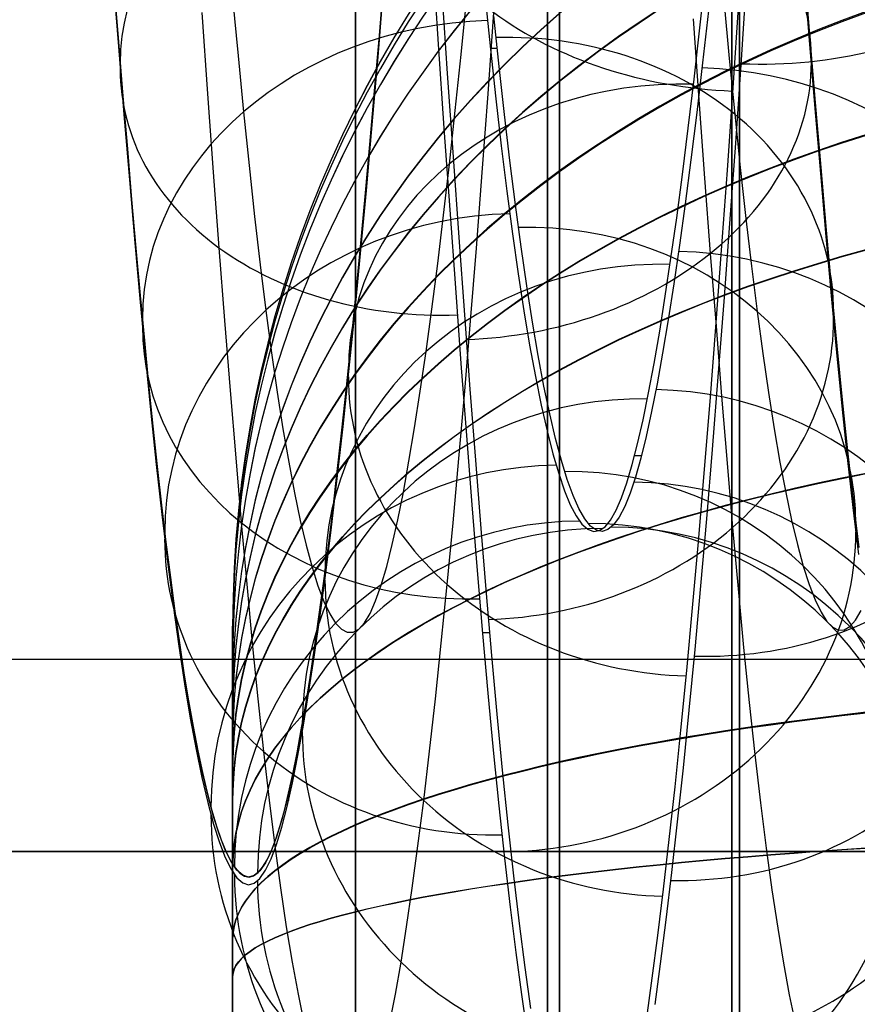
# Model space of a CAD drawing. Extents: x -9 to 8, y 1 to 147.
# Tile 33 of 181: x 1.07 to 2.16, y 24.51 to 25.8. Entities that reach past the tile are written whole.
import ezdxf

# ---------------------------------------------------------------- set-up
doc = ezdxf.new("R2010")
doc.units = 0
doc.layers.add('DEFAULT', color=7, linetype='CONTINUOUS')

msp = doc.modelspace()

# ---------------------------------------------------------------- linework, layer by layer
at = {"layer": 'DEFAULT', "color": 254}
for p, q in [((1.6138, 25.7643, -88.5454), (1.6063, 25.877, -88.6496)), ((2.0896, 25.8678, -87.9941), (2.0969, 25.7764, -87.8911)), ((1.1969, 25.7688, -87.8975), (1.1896, 25.8604, -88.0007)), ((1.954, 25.7853, -82.7536), (1.9616, 25.8553, -82.6495)), ((2.0081, 25.7439, -81.3993), (2.0155, 25.8556, -81.2948)), ((2.0969, 25.7688, -87.8976), (2.0896, 25.8604, -88.0008)), ((1.1896, 25.853, -88.0074), (1.1969, 25.7612, -87.904)), ((1.5425, 25.8471, -81.9389), (1.535, 25.7554, -82.0432)), ((1.5367, 25.7756, -82.0196), (1.5427, 25.8496, -81.9361)), ((1.1912, 25.84, -87.9784), (1.197, 25.7671, -87.8956)), ((1.535, 25.7478, -82.0367), (1.5425, 25.8398, -81.9321)), ((1.6176, 25.8376, -88.6138), (1.6251, 25.7259, -88.5083)), ((1.3455, 25.8247, -87.4586), (1.3527, 25.7488, -87.3532)), ((1.6433, 25.7506, -82.5692), (1.6509, 25.8266, -82.4637)), ((1.6744, 25.8249, -87.2313), (1.6814, 25.7575, -87.1281)), ((1.9851, 25.8214, -87.4494), (1.9923, 25.7456, -87.3435)), ((2.0043, 25.8182, -81.3291), (1.9968, 25.7074, -81.4348)), ((1.3056, 25.8054, -88.4058), (1.3131, 25.6997, -88.2989)), ((1.6783, 25.6996, -81.6262), (1.6858, 25.8055, -81.5191)), ((1.9652, 25.8077, -82.7196), (1.9576, 25.7398, -82.8251)), ((1.6926, 25.7353, -87.0927), (1.6857, 25.8012, -87.1957)), ((1.9452, 25.7972, -88.3936), (1.9528, 25.6917, -88.2864)), ((1.9464, 25.7184, -82.8599), (1.954, 25.7853, -82.7536)), ((1.2041, 25.6806, -87.7918), (1.1969, 25.7688, -87.8975)), ((1.197, 25.7671, -87.8956), (1.2028, 25.6964, -87.8113)), ((1.5306, 25.7036, -82.105), (1.5367, 25.7756, -82.0196)), ((1.6213, 25.6549, -88.4378), (1.6138, 25.7643, -88.5454)), ((2.0969, 25.7764, -87.8911), (2.1041, 25.6884, -87.7856)), ((2.1041, 25.6806, -87.7918), (2.0969, 25.7688, -87.8976)), ((1.1969, 25.7612, -87.904), (1.2041, 25.6728, -87.798)), ((1.535, 25.7554, -82.0432), (1.5274, 25.6668, -82.1504)), ((1.6902, 25.7585, -87.1297), (1.6813, 25.7585, -87.1297)), ((1.6814, 25.7575, -87.1281), (1.6884, 25.6931, -87.023)), ((1.3527, 25.7488, -87.3532), (1.3599, 25.676, -87.2451)), ((1.5274, 25.6591, -82.1441), (1.535, 25.7478, -82.0367)), ((1.6356, 25.6778, -82.6771), (1.6433, 25.7506, -82.5692)), ((1.9576, 25.7398, -82.8251), (1.95, 25.6751, -82.9329)), ((1.9923, 25.7456, -87.3435), (1.9995, 25.6729, -87.2351)), ((2.0006, 25.6355, -81.5071), (2.0081, 25.7439, -81.3993)), ((1.6251, 25.7259, -88.5083), (1.6326, 25.6176, -88.3995)), ((1.6996, 25.6726, -86.9878), (1.6926, 25.7353, -87.0927)), ((1.9388, 25.6548, -82.9684), (1.9464, 25.7184, -82.8599)), ((1.5245, 25.6337, -82.1922), (1.5306, 25.7036, -82.105)), ((1.9968, 25.7074, -81.4348), (1.9894, 25.6, -81.5439)), ((1.2028, 25.6964, -87.8113), (1.2086, 25.628, -87.7256)), ((1.3131, 25.6997, -88.2989), (1.3205, 25.5976, -88.1891)), ((1.6707, 25.5973, -81.7362), (1.6783, 25.6996, -81.6262)), ((1.6884, 25.6931, -87.023), (1.6955, 25.632, -86.9158)), ((1.9528, 25.6917, -88.2864), (1.9602, 25.5899, -88.1762)), ((2.1041, 25.6884, -87.7856), (2.1113, 25.6036, -87.6774)), ((1.2113, 25.5957, -87.6834), (1.2041, 25.6806, -87.7918)), ((1.3599, 25.676, -87.2451), (1.367, 25.6062, -87.1343)), ((1.628, 25.6081, -82.7876), (1.6356, 25.6778, -82.6771)), ((1.95, 25.6751, -82.9329), (1.9424, 25.6137, -83.0429)), ((2.1113, 25.5956, -87.6834), (2.1041, 25.6806, -87.7918)), ((1.2041, 25.6728, -87.798), (1.2113, 25.5877, -87.6894)), ((1.5274, 25.6668, -82.1504), (1.5198, 25.5816, -82.2603)), ((1.7066, 25.6129, -86.8807), (1.6996, 25.6726, -86.9878)), ((1.9995, 25.6729, -87.2351), (2.0066, 25.6034, -87.1241)), ((1.5199, 25.5736, -82.2542), (1.5274, 25.6591, -82.1441)), ((1.6287, 25.5486, -88.3265), (1.6213, 25.6549, -88.4378)), ((1.9313, 25.5945, -83.079), (1.9388, 25.6548, -82.9684)), ((1.2086, 25.628, -87.7256), (1.2142, 25.562, -87.6386)), ((1.5184, 25.5659, -82.2812), (1.5245, 25.6337, -82.1922)), ((1.6955, 25.632, -86.9158), (1.7028, 25.5729, -86.8043)), ((1.9931, 25.5305, -81.6182), (2.0006, 25.6355, -81.5071)), ((1.6326, 25.6176, -88.3995), (1.6401, 25.5124, -88.287)), ((1.7139, 25.5548, -86.7686), (1.7066, 25.6129, -86.8807)), ((1.9424, 25.6137, -83.0429), (1.935, 25.5563, -83.1535)), ((1.3205, 25.5976, -88.1891), (1.3279, 25.4992, -88.0763)), ((1.367, 25.6062, -87.1343), (1.3742, 25.5397, -87.0208)), ((1.6203, 25.5417, -82.9006), (1.628, 25.6081, -82.7876)), ((1.9894, 25.6, -81.5439), (1.9819, 25.4961, -81.6561)), ((2.0066, 25.6034, -87.1241), (2.0138, 25.5374, -87.0108)), ((2.1113, 25.6036, -87.6774), (2.1184, 25.5221, -87.5665)), ((1.2185, 25.5139, -87.5722), (1.2113, 25.5957, -87.6834)), ((1.2113, 25.5877, -87.6894), (1.2185, 25.5057, -87.5779)), ((1.6631, 25.4987, -81.8491), (1.6707, 25.5973, -81.7362)), ((1.9238, 25.5383, -83.1901), (1.9313, 25.5945, -83.079)), ((1.9602, 25.5899, -88.1762), (1.9676, 25.4917, -88.063)), ((2.1185, 25.5139, -87.5722), (2.1113, 25.5956, -87.6834)), ((1.5198, 25.5816, -82.2603), (1.5123, 25.4997, -82.3729)), ((1.5123, 25.4916, -82.367), (1.5199, 25.5736, -82.2542)), ((1.7028, 25.5729, -86.8043), (1.7101, 25.5173, -86.6912)), ((1.2142, 25.562, -87.6386), (1.2198, 25.4984, -87.5503)), ((1.5123, 25.5004, -82.3718), (1.5184, 25.5659, -82.2812)), ((1.6361, 25.4468, -88.2132), (1.6287, 25.5486, -88.3265)), ((1.7212, 25.5004, -86.6549), (1.7139, 25.5548, -86.7686)), ((1.935, 25.5563, -83.1535), (1.9275, 25.5024, -83.2658)), ((1.3742, 25.5397, -87.0208), (1.3815, 25.4768, -86.9053)), ((1.6127, 25.4787, -83.016), (1.6203, 25.5417, -82.9006)), ((1.9164, 25.4856, -83.3028), (1.9238, 25.5383, -83.1901)), ((2.0138, 25.5374, -87.0108), (2.0211, 25.475, -86.8956)), ((1.9856, 25.429, -81.7324), (1.9931, 25.5305, -81.6182)), ((2.1184, 25.5221, -87.5665), (2.1254, 25.4449, -87.4546)), ((1.2254, 25.4366, -87.46), (1.2185, 25.5139, -87.5722)), ((1.6401, 25.5124, -88.287), (1.6474, 25.4119, -88.1726)), ((1.7101, 25.5173, -86.6912), (1.7175, 25.4654, -86.5766)), ((2.1254, 25.4366, -87.4601), (2.1185, 25.5139, -87.5722)), ((1.2185, 25.5057, -87.5779), (1.2254, 25.4283, -87.4656)), ((1.2198, 25.4984, -87.5503), (1.2254, 25.4371, -87.4609)), ((1.3279, 25.4992, -88.0763), (1.3353, 25.4044, -87.9606)), ((1.5123, 25.4997, -82.3729), (1.5047, 25.4213, -82.488)), ((1.5062, 25.4371, -82.4641), (1.5123, 25.5004, -82.3718)), ((1.6555, 25.4038, -81.9649), (1.6631, 25.4987, -81.8491)), ((1.7286, 25.4495, -86.5397), (1.7212, 25.5004, -86.6549)), ((1.9275, 25.5024, -83.2658), (1.9201, 25.452, -83.3797)), ((1.9819, 25.4961, -81.6561), (1.9743, 25.3956, -81.7716)), ((1.5047, 25.413, -82.4825), (1.5123, 25.4916, -82.367)), ((1.909, 25.4363, -83.417), (1.9164, 25.4856, -83.3028)), ((1.9676, 25.4917, -88.063), (1.975, 25.3971, -87.9468)), ((1.3815, 25.4768, -86.9053), (1.3889, 25.4176, -86.7883)), ((1.6051, 25.4194, -83.1332), (1.6127, 25.4787, -83.016)), ((2.0211, 25.475, -86.8956), (2.0284, 25.4163, -86.7789)), ((1.7175, 25.4654, -86.5766), (1.7249, 25.4171, -86.4605)), ((1.6433, 25.3486, -88.0968), (1.6361, 25.4468, -88.2132)), ((1.736, 25.4024, -86.4231), (1.7286, 25.4495, -86.5397)), ((1.9201, 25.452, -83.3797), (1.9128, 25.4051, -83.495)), ((2.1254, 25.4449, -87.4546), (2.1323, 25.3714, -87.3407)), ((1.2254, 25.4371, -87.4609), (1.2308, 25.3783, -87.3705)), ((1.2323, 25.3629, -87.3459), (1.2254, 25.4366, -87.46)), ((1.5002, 25.3762, -82.5579), (1.5062, 25.4371, -82.4641)), ((1.9017, 25.3907, -83.5326), (1.909, 25.4363, -83.417)), ((2.1323, 25.3629, -87.346), (2.1254, 25.4366, -87.4601)), ((1.2254, 25.4283, -87.4656), (1.2323, 25.3544, -87.3512)), ((1.5047, 25.4213, -82.488), (1.4971, 25.3465, -82.6057)), ((1.5975, 25.364, -83.2517), (1.6051, 25.4194, -83.1332)), ((1.978, 25.331, -81.8498), (1.9856, 25.429, -81.7324)), ((1.3889, 25.4176, -86.7883), (1.3963, 25.3625, -86.67)), ((1.4971, 25.338, -82.6004), (1.5047, 25.413, -82.4825)), ((1.6474, 25.4119, -88.1726), (1.6546, 25.3149, -88.0552)), ((1.7249, 25.4171, -86.4605), (1.7324, 25.3724, -86.3432)), ((2.0284, 25.4163, -86.7789), (2.0358, 25.3616, -86.6608)), ((1.3353, 25.4044, -87.9606), (1.3425, 25.3131, -87.842)), ((1.6479, 25.3126, -82.0836), (1.6555, 25.4038, -81.9649)), ((1.7435, 25.3589, -86.3053), (1.736, 25.4024, -86.4231)), ((1.9128, 25.4051, -83.495), (1.9055, 25.3618, -83.6117)), ((1.9743, 25.3956, -81.7716), (1.9668, 25.2988, -81.8901)), ((1.975, 25.3971, -87.9468), (1.9822, 25.3061, -87.8277)), ((1.8944, 25.3486, -83.6496), (1.9017, 25.3907, -83.5326)), ((2.1308, 25.3783, -87.3705), (2.1308, 25.3868, -87.3651)), ((1.2308, 25.3784, -87.3704), (1.2308, 25.3699, -87.3758)), ((1.2308, 25.3783, -87.3705), (1.2363, 25.3217, -87.2786)), ((1.4941, 25.3176, -82.6531), (1.5002, 25.3762, -82.5579)), ((1.7324, 25.3724, -86.3432), (1.7399, 25.3315, -86.2245)), ((2.1323, 25.3714, -87.3407), (2.1392, 25.3013, -87.2246)), ((1.2392, 25.2927, -87.2296), (1.2323, 25.3629, -87.3459)), ((1.2323, 25.3544, -87.3512), (1.2392, 25.284, -87.2346)), ((1.3963, 25.3625, -86.67), (1.4037, 25.3111, -86.5503)), ((1.59, 25.3125, -83.3715), (1.5975, 25.364, -83.2517)), ((1.751, 25.3191, -86.1862), (1.7435, 25.3589, -86.3053)), ((1.9055, 25.3618, -83.6117), (1.8983, 25.3221, -83.7297)), ((2.0358, 25.3616, -86.6608), (2.0432, 25.3106, -86.5414)), ((2.1392, 25.2927, -87.2296), (2.1323, 25.3629, -87.346)), ((1.4971, 25.3465, -82.6057), (1.4895, 25.2752, -82.7258)), ((1.6504, 25.2547, -87.9785), (1.6433, 25.3486, -88.0968)), ((1.8872, 25.3101, -83.7678), (1.8944, 25.3486, -83.6496)), ((1.4895, 25.2665, -82.7208), (1.4971, 25.338, -82.6004)), ((1.7399, 25.3315, -86.2245), (1.7474, 25.2943, -86.1048)), ((1.9704, 25.2367, -81.9702), (1.978, 25.331, -81.8498)), ((1.2363, 25.3217, -87.2786), (1.2418, 25.267, -87.1851)), ((1.488, 25.2615, -82.7497), (1.4941, 25.3176, -82.6531)), ((1.7586, 25.2831, -86.066), (1.751, 25.3191, -86.1862)), ((1.8983, 25.3221, -83.7297), (1.8912, 25.286, -83.8489)), ((1.3425, 25.3131, -87.842), (1.3497, 25.2255, -87.7204)), ((1.4037, 25.3111, -86.5503), (1.4112, 25.2636, -86.4293)), ((1.5826, 25.2649, -83.4926), (1.59, 25.3125, -83.3715)), ((1.6403, 25.225, -82.2052), (1.6479, 25.3126, -82.0836)), ((1.6546, 25.3149, -88.0552), (1.6617, 25.2224, -87.9359)), ((1.8801, 25.2752, -83.8873), (1.8872, 25.3101, -83.7678)), ((1.9822, 25.3061, -87.8277), (1.9895, 25.2187, -87.7056)), ((2.0432, 25.3106, -86.5414), (2.0507, 25.2634, -86.4205)), ((1.2462, 25.2259, -87.1109), (1.2392, 25.2927, -87.2296)), ((1.7474, 25.2943, -86.1048), (1.755, 25.2608, -85.984)), ((1.9668, 25.2988, -81.8901), (1.9592, 25.2056, -82.0117)), ((2.1392, 25.3013, -87.2246), (2.1462, 25.2347, -87.1062)), ((2.1462, 25.2259, -87.111), (2.1392, 25.2927, -87.2296)), ((1.2392, 25.284, -87.2346), (1.2462, 25.2171, -87.1156)), ((1.7661, 25.2508, -85.9448), (1.7586, 25.2831, -86.066)), ((1.8912, 25.286, -83.8489), (1.8841, 25.2535, -83.9693)), ((1.2418, 25.267, -87.1851), (1.2474, 25.2144, -87.0898)), ((1.4895, 25.2752, -82.7258), (1.4819, 25.2075, -82.8483)), ((1.4819, 25.1987, -82.8435), (1.4895, 25.2665, -82.7208)), ((1.5752, 25.2211, -83.6151), (1.5826, 25.2649, -83.4926)), ((1.873, 25.244, -84.0078), (1.8801, 25.2752, -83.8873)), ((1.4112, 25.2636, -86.4293), (1.4187, 25.2199, -86.3068)), ((1.482, 25.2079, -82.8475), (1.488, 25.2615, -82.7497)), ((1.6575, 25.1645, -87.8573), (1.6504, 25.2547, -87.9785)), ((1.755, 25.2608, -85.984), (1.7626, 25.231, -85.8621)), ((1.8841, 25.2535, -83.9693), (1.8772, 25.2252, -84.0888)), ((2.0507, 25.2634, -86.4205), (2.0582, 25.22, -86.2983)), ((1.7737, 25.2222, -85.8227), (1.7661, 25.2508, -85.9448)), ((1.866, 25.2168, -84.1277), (1.873, 25.244, -84.0078)), ((1.2534, 25.1609, -86.9866), (1.2462, 25.2259, -87.1109)), ((1.7626, 25.231, -85.8621), (1.7702, 25.2051, -85.7395)), ((1.8779, 25.2281, -84.0757), (1.8691, 25.2281, -84.0757)), ((1.9629, 25.1461, -82.0935), (1.9704, 25.2367, -81.9702)), ((2.1462, 25.2347, -87.1062), (2.1534, 25.1698, -86.9823)), ((2.1534, 25.1608, -86.9867), (2.1462, 25.2259, -87.111)), ((1.2462, 25.2171, -87.1156), (1.2534, 25.1519, -86.9911)), ((1.2474, 25.2144, -87.0898), (1.2531, 25.164, -86.9929)), ((1.3497, 25.2255, -87.7204), (1.3568, 25.1415, -87.5959)), ((1.4187, 25.2199, -86.3068), (1.4262, 25.18, -86.1831)), ((1.568, 25.1811, -83.7389), (1.5752, 25.2211, -83.6151)), ((1.6326, 25.1411, -82.3297), (1.6403, 25.225, -82.2052)), ((1.6617, 25.2224, -87.9359), (1.6688, 25.1335, -87.8138)), ((1.7813, 25.1975, -85.6997), (1.7737, 25.2222, -85.8227)), ((1.8591, 25.1933, -84.2481), (1.866, 25.2168, -84.1277)), ((1.8772, 25.2252, -84.0888), (1.8702, 25.2006, -84.2088)), ((1.9895, 25.2187, -87.7056), (1.9966, 25.135, -87.5806)), ((2.0582, 25.22, -86.2983), (2.0657, 25.1805, -86.1746)), ((1.4819, 25.2075, -82.8483), (1.4744, 25.1444, -82.9714)), ((1.476, 25.1568, -82.9464), (1.482, 25.2079, -82.8475)), ((1.7702, 25.2051, -85.7395), (1.7778, 25.1829, -85.616)), ((1.8702, 25.2006, -84.2088), (1.8633, 25.1796, -84.3295)), ((1.9592, 25.2056, -82.0117), (1.9516, 25.1161, -82.1361)), ((1.4744, 25.1354, -82.9669), (1.4819, 25.1987, -82.8435)), ((1.7889, 25.1766, -85.5759), (1.7813, 25.1975, -85.6997)), ((1.8521, 25.1735, -84.3691), (1.8591, 25.1933, -84.2481)), ((1.4262, 25.18, -86.1831), (1.4338, 25.144, -86.0579)), ((1.5607, 25.1449, -83.8641), (1.568, 25.1811, -83.7389)), ((1.7778, 25.1829, -85.616), (1.7853, 25.1646, -85.4917)), ((1.7965, 25.1595, -85.4515), (1.7889, 25.1766, -85.5759)), ((1.8633, 25.1796, -84.3295), (1.8562, 25.1623, -84.451)), ((2.0657, 25.1805, -86.1746), (2.0733, 25.1447, -86.0496)), ((1.2531, 25.164, -86.9929), (1.2588, 25.1157, -86.8945)), ((1.6644, 25.0788, -87.7346), (1.6575, 25.1645, -87.8573)), ((1.7853, 25.1646, -85.4917), (1.7929, 25.1501, -85.3669)), ((1.845, 25.1574, -84.4909), (1.8521, 25.1735, -84.3691)), ((1.8562, 25.1623, -84.451), (1.849, 25.1485, -84.5746)), ((2.1534, 25.1698, -86.9823), (2.1608, 25.1089, -86.8565)), ((1.2608, 25.0998, -86.8606), (1.2534, 25.1609, -86.9866)), ((1.2534, 25.1519, -86.9911), (1.2608, 25.0907, -86.8648)), ((1.47, 25.1082, -83.0464), (1.476, 25.1568, -82.9464)), ((1.7929, 25.1501, -85.3669), (1.8005, 25.1395, -85.2415)), ((1.8041, 25.1462, -85.3265), (1.7965, 25.1595, -85.4515)), ((1.8378, 25.1447, -84.6153), (1.845, 25.1574, -84.4909)), ((2.1608, 25.0998, -86.8607), (2.1534, 25.1608, -86.9867)), ((1.3568, 25.1415, -87.5959), (1.364, 25.061, -87.4681)), ((1.4338, 25.144, -86.0579), (1.4414, 25.1118, -85.9314)), ((1.4744, 25.1444, -82.9714), (1.467, 25.0851, -83.0963)), ((1.5535, 25.1127, -83.9906), (1.5607, 25.1449, -83.8641)), ((1.625, 25.0609, -82.4571), (1.6326, 25.1411, -82.3297)), ((1.8005, 25.1395, -85.2415), (1.8081, 25.1327, -85.1157)), ((1.8117, 25.1369, -85.2009), (1.8041, 25.1462, -85.3265)), ((1.8192, 25.1314, -85.075), (1.8117, 25.1369, -85.2009)), ((1.8305, 25.136, -84.7398), (1.8378, 25.1447, -84.6153)), ((1.8417, 25.1385, -84.6985), (1.8343, 25.1322, -84.8235)), ((1.849, 25.1485, -84.5746), (1.8417, 25.1385, -84.6985)), ((1.9553, 25.0592, -82.2197), (1.9629, 25.1461, -82.0935)), ((2.0733, 25.1447, -86.0496), (2.0809, 25.1128, -85.9232)), ((1.467, 25.076, -83.0921), (1.4744, 25.1354, -82.9669)), ((1.6688, 25.1335, -87.8138), (1.6758, 25.049, -87.6899)), ((1.8081, 25.1327, -85.1157), (1.8156, 25.1299, -84.9895)), ((1.8156, 25.1299, -84.9895), (1.8231, 25.131, -84.8644)), ((1.8268, 25.1299, -84.9487), (1.8192, 25.1314, -85.075)), ((1.8231, 25.131, -84.8644), (1.8305, 25.136, -84.7398)), ((1.8343, 25.1322, -84.8235), (1.8268, 25.1299, -84.9487)), ((1.9966, 25.135, -87.5806), (2.0038, 25.055, -87.4525)), ((1.2588, 25.1157, -86.8945), (1.2646, 25.0697, -86.7946)), ((1.4414, 25.1118, -85.9314), (1.4491, 25.0835, -85.8035)), ((1.5463, 25.0843, -84.1184), (1.5535, 25.1127, -83.9906)), ((1.9516, 25.1161, -82.1361), (1.944, 25.0305, -82.2634)), ((2.0809, 25.1128, -85.9232), (2.0886, 25.0848, -85.7954)), ((1.2682, 25.0428, -86.733), (1.2608, 25.0998, -86.8606)), ((1.464, 25.0622, -83.1473), (1.47, 25.1082, -83.0464)), ((1.2608, 25.0907, -86.8648), (1.2682, 25.0336, -86.7368)), ((1.467, 25.0851, -83.0963), (1.4596, 25.0297, -83.223)), ((1.4491, 25.0835, -85.8035), (1.4568, 25.0591, -85.6745)), ((1.4596, 25.0205, -83.2191), (1.467, 25.076, -83.0921)), ((1.5391, 25.0599, -84.247), (1.5463, 25.0843, -84.1184)), ((1.6714, 24.9971, -87.6096), (1.6644, 25.0788, -87.7346)), ((2.0886, 25.0848, -85.7954), (2.0963, 25.0607, -85.6664)), ((1.2646, 25.0697, -86.7946), (1.2705, 25.026, -86.6932)), ((1.364, 25.061, -87.4681), (1.3712, 24.9843, -87.3374)), ((1.4581, 25.0188, -83.2491), (1.464, 25.0622, -83.1473)), ((1.5319, 25.0395, -84.3764), (1.5391, 25.0599, -84.247)), ((1.6173, 24.9844, -82.5875), (1.625, 25.0609, -82.4571)), ((1.9477, 24.9762, -82.3487), (1.9553, 25.0592, -82.2197)), ((2.0963, 25.0607, -85.6664), (2.104, 25.0406, -85.5369)), ((1.4568, 25.0591, -85.6745), (1.4645, 25.0388, -85.5449)), ((1.6758, 25.049, -87.6899), (1.6827, 24.9685, -87.5639)), ((2.0038, 25.055, -87.4525), (2.011, 24.9789, -87.3219)), ((1.2756, 24.9899, -86.6037), (1.2682, 25.0428, -86.733)), ((1.2682, 25.0336, -86.7368), (1.2756, 24.9805, -86.6073)), ((1.4645, 25.0388, -85.5449), (1.4722, 25.0226, -85.415)), ((1.5246, 25.0231, -84.5061), (1.5319, 25.0395, -84.3764)), ((2.104, 25.0406, -85.5369), (2.1117, 25.0247, -85.407)), ((1.2705, 25.026, -86.6932), (1.2764, 24.9847, -86.5906)), ((1.4596, 25.0297, -83.223), (1.4523, 24.9783, -83.3512)), ((1.4722, 25.0226, -85.415), (1.4798, 25.0105, -85.2852)), ((1.5173, 25.0108, -84.6361), (1.5246, 25.0231, -84.5061)), ((1.944, 25.0305, -82.2634), (1.9364, 24.9488, -82.3934)), ((2.1117, 25.0247, -85.407), (2.1193, 25.0128, -85.2771)), ((2.1568, 25.0144, -84.6276), (2.1642, 25.0269, -84.4974)), ((1.4523, 24.969, -83.3476), (1.4596, 25.0205, -83.2191)), ((1.4523, 24.9781, -83.3516), (1.4581, 25.0188, -83.2491)), ((1.4798, 25.0105, -85.2852), (1.4874, 25.0025, -85.1554)), ((1.5099, 25.0027, -84.766), (1.5173, 25.0108, -84.6361)), ((2.1193, 25.0128, -85.2771), (2.1269, 25.005, -85.1473)), ((2.1494, 25.006, -84.7577), (2.1568, 25.0144, -84.6276)), ((1.4874, 25.0025, -85.1554), (1.4949, 24.9985, -85.0257)), ((1.4949, 24.9985, -85.0257), (1.5024, 24.9986, -84.8959)), ((1.5024, 24.9986, -84.8959), (1.5099, 25.0027, -84.766)), ((1.6713, 24.9981, -87.6113), (1.6801, 24.9981, -87.6113)), ((1.6783, 24.9191, -87.4822), (1.6714, 24.9971, -87.6096)), ((2.1269, 25.005, -85.1473), (2.1344, 25.0013, -85.0175)), ((2.1344, 25.0013, -85.0175), (2.1419, 25.0016, -84.8876)), ((2.1419, 25.0016, -84.8876), (2.1494, 25.006, -84.7577)), ((1.2831, 24.941, -86.4731), (1.2756, 24.9899, -86.6037)), ((1.2764, 24.9847, -86.5906), (1.2823, 24.9458, -86.4867)), ((1.3712, 24.9843, -87.3374), (1.3785, 24.9117, -87.2043)), ((1.6097, 24.9119, -82.7204), (1.6173, 24.9844, -82.5875)), ((1.2756, 24.9805, -86.6073), (1.2831, 24.9316, -86.4764)), ((1.4523, 24.9783, -83.3512), (1.445, 24.9308, -83.481)), ((1.4465, 24.9399, -83.4548), (1.4523, 24.9781, -83.3516)), ((1.9401, 24.8971, -82.4804), (1.9477, 24.9762, -82.3487)), ((2.011, 24.9789, -87.3219), (2.0182, 24.907, -87.189)), ((1.445, 24.9214, -83.4777), (1.4523, 24.969, -83.3476)), ((1.6827, 24.9685, -87.5639), (1.6897, 24.8918, -87.4354)), ((1.2823, 24.9458, -86.4867), (1.2883, 24.9095, -86.3816)), ((1.9364, 24.9488, -82.3934), (1.9288, 24.871, -82.5261)), ((1.2906, 24.8963, -86.341), (1.2831, 24.941, -86.4731)), ((1.2831, 24.9316, -86.4764), (1.2906, 24.8867, -86.3441)), ((1.4408, 24.9045, -83.5586), (1.4465, 24.9399, -83.4548)), ((1.445, 24.9308, -83.481), (1.4378, 24.8873, -83.6122)), ((1.4378, 24.8778, -83.6091), (1.445, 24.9214, -83.4777)), ((1.6853, 24.8449, -87.3522), (1.6783, 24.9191, -87.4822)), ((1.2883, 24.9095, -86.3816), (1.2943, 24.8757, -86.2755)), ((1.3785, 24.9117, -87.2043), (1.3858, 24.8435, -87.0694)), ((1.6021, 24.8436, -82.8556), (1.6097, 24.9119, -82.7204)), ((2.0182, 24.907, -87.189), (2.0256, 24.8394, -87.0544)), ((1.2981, 24.8556, -86.2078), (1.2906, 24.8963, -86.341)), ((1.4351, 24.8716, -83.6628), (1.4408, 24.9045, -83.5586)), ((1.9325, 24.8221, -82.6147), (1.9401, 24.8971, -82.4804)), ((1.2906, 24.8867, -86.3441), (1.2981, 24.846, -86.2105)), ((1.4378, 24.8873, -83.6122), (1.4307, 24.8478, -83.7448)), ((1.6897, 24.8918, -87.4354), (1.6967, 24.8189, -87.3044)), ((1.2943, 24.8757, -86.2755), (1.3003, 24.8444, -86.1685)), ((1.4295, 24.8415, -83.7673), (1.4351, 24.8716, -83.6628)), ((1.4307, 24.8382, -83.742), (1.4378, 24.8778, -83.6091)), ((1.9288, 24.871, -82.5261), (1.9212, 24.7973, -82.6613)), ((1.3057, 24.8192, -86.0733), (1.2981, 24.8556, -86.2078)), ((1.2981, 24.846, -86.2105), (1.3057, 24.8094, -86.0757)), ((1.3003, 24.8444, -86.1685), (1.3064, 24.8159, -86.0605)), ((1.3858, 24.8435, -87.0694), (1.3932, 24.7798, -86.933)), ((1.4307, 24.8478, -83.7448), (1.4236, 24.8124, -83.8786)), ((1.424, 24.814, -83.8721), (1.4295, 24.8415, -83.7673)), ((1.5945, 24.7797, -82.9923), (1.6021, 24.8436, -82.8556)), ((1.6926, 24.7725, -87.2159), (1.6853, 24.8449, -87.3522)), ((1.4236, 24.8027, -83.8761), (1.4307, 24.8382, -83.742)), ((2.0256, 24.8394, -87.0544), (2.0329, 24.7764, -86.9182)), ((1.3132, 24.7869, -85.9378), (1.3057, 24.8192, -86.0733)), ((1.3064, 24.8159, -86.0605), (1.3125, 24.7899, -85.9518)), ((1.6967, 24.8189, -87.3044), (1.704, 24.748, -87.1673)), ((1.925, 24.7519, -82.7499), (1.9325, 24.8221, -82.6147)), ((1.3057, 24.8094, -86.0757), (1.3132, 24.7771, -85.9399)), ((1.4236, 24.8124, -83.8786), (1.4167, 24.7815, -84.0115)), ((1.4185, 24.7891, -83.9771), (1.424, 24.814, -83.8721)), ((1.4167, 24.7718, -84.0093), (1.4236, 24.8027, -83.8761)), ((1.9212, 24.7973, -82.6613), (1.9137, 24.7286, -82.7972)), ((1.3125, 24.7899, -85.9518), (1.3186, 24.7667, -85.8424)), ((1.3208, 24.7588, -85.8013), (1.3132, 24.7869, -85.9378)), ((1.3932, 24.7798, -86.933), (1.4007, 24.7206, -86.7951)), ((1.4167, 24.7815, -84.0115), (1.4097, 24.7548, -84.1449)), ((1.413, 24.7667, -84.0826), (1.4185, 24.7891, -83.9771)), ((1.4185, 24.7891, -83.9771), (1.4185, 24.7794, -83.9749)), ((1.587, 24.7204, -83.1304), (1.5945, 24.7797, -82.9923)), ((1.3132, 24.7771, -85.9399), (1.3208, 24.7489, -85.8031)), ((1.3186, 24.7667, -85.8424), (1.3247, 24.7462, -85.7324)), ((1.4075, 24.7468, -84.1892), (1.413, 24.7667, -84.0826)), ((1.4098, 24.745, -84.1431), (1.4167, 24.7718, -84.0093)), ((1.6999, 24.7045, -87.0777), (1.6926, 24.7725, -87.2159)), ((2.0329, 24.7764, -86.9182), (2.0404, 24.7177, -86.7804)), ((1.3284, 24.7349, -85.664), (1.3208, 24.7588, -85.8013)), ((1.4097, 24.7548, -84.1449), (1.4028, 24.7321, -84.2792)), ((1.9176, 24.6859, -82.8871), (1.925, 24.7519, -82.7499)), ((1.3208, 24.7489, -85.8031), (1.3284, 24.725, -85.6655)), ((1.3247, 24.7462, -85.7324), (1.3307, 24.7284, -85.6219)), ((1.4019, 24.7294, -84.2966), (1.4075, 24.7468, -84.1892)), ((1.4028, 24.7222, -84.2776), (1.4098, 24.745, -84.1431)), ((1.704, 24.748, -87.1673), (1.7113, 24.6815, -87.0284)), ((1.336, 24.7153, -85.5258), (1.3284, 24.7349, -85.664)), ((1.3307, 24.7284, -85.6219), (1.3368, 24.7134, -85.5111)), ((1.4028, 24.7321, -84.2792), (1.3957, 24.7134, -84.4143)), ((1.3962, 24.7145, -84.4048), (1.4019, 24.7294, -84.2966)), ((1.9137, 24.7286, -82.7972), (1.9063, 24.6642, -82.9349)), ((1.5057, 24.7133, -38.3078), (-7.4943, 24.7133, -38.2293)), ((-7.4943, 24.7133, -35.9951), (1.5057, 24.7133, -35.9165)), ((2.0057, 24.7133, -39.7164), (-6.3443, 24.7133, -39.8622)), ((-6.3443, 24.7133, -34.3622), (2.0057, 24.7133, -34.5079)), ((1.3284, 24.725, -85.6655), (1.336, 24.7054, -85.527)), ((1.3436, 24.7, -85.3871), (1.336, 24.7153, -85.5258)), ((1.3368, 24.7134, -85.5111), (1.3429, 24.7012, -85.4)), ((1.3957, 24.7134, -84.4143), (1.3884, 24.6986, -84.5524)), ((1.3905, 24.7023, -84.5138), (1.3962, 24.7145, -84.4048)), ((1.3957, 24.7035, -84.4131), (1.4028, 24.7222, -84.2776)), ((1.4007, 24.7206, -86.7951), (1.4081, 24.6657, -86.6556)), ((2.0057, 24.7133, -38.8122), (1.5057, 24.7133, -38.7991)), ((1.5057, 24.7133, -35.4253), (2.0057, 24.7133, -35.4122)), ((1.5057, 24.7133, -38.7991), (1.5057, 24.7133, -38.3078)), ((1.5057, 24.7133, -35.9165), (1.5057, 24.7133, -35.4253)), ((1.5796, 24.6656, -83.27), (1.587, 24.7204, -83.1304)), ((2.0057, 24.7133, -39.7164), (2.0057, 24.7133, -38.8122)), ((2.0057, 24.7133, -35.4122), (2.0057, 24.7133, -34.5079)), ((2.0404, 24.7177, -86.7804), (2.0478, 24.6633, -86.641)), ((1.336, 24.7054, -85.527), (1.3436, 24.69, -85.3879)), ((1.3429, 24.7012, -85.4), (1.349, 24.6917, -85.2887)), ((1.3847, 24.6926, -84.6234), (1.3905, 24.7023, -84.5138)), ((1.3884, 24.6887, -84.5514), (1.3957, 24.7035, -84.4131)), ((1.7073, 24.6409, -86.9375), (1.6999, 24.7045, -87.0777)), ((1.3512, 24.689, -85.2477), (1.3436, 24.7, -85.3871)), ((1.3436, 24.69, -85.3879), (1.3512, 24.679, -85.2483)), ((1.349, 24.6917, -85.2887), (1.355, 24.685, -85.1774)), ((1.3588, 24.6823, -85.1079), (1.3512, 24.689, -85.2477)), ((1.3811, 24.6881, -84.6905), (1.3737, 24.6819, -84.8288)), ((1.3788, 24.6857, -84.7335), (1.3847, 24.6926, -84.6234)), ((1.3884, 24.6986, -84.5524), (1.3811, 24.6881, -84.6905)), ((1.3811, 24.6781, -84.6898), (1.3884, 24.6887, -84.5514)), ((1.3512, 24.679, -85.2483), (1.3588, 24.6723, -85.1081)), ((1.355, 24.685, -85.1774), (1.361, 24.681, -85.0661)), ((1.3663, 24.6799, -84.9676), (1.3588, 24.6823, -85.1079)), ((1.361, 24.681, -85.0661), (1.367, 24.6799, -84.9549)), ((1.3737, 24.6819, -84.8288), (1.3663, 24.6799, -84.9676)), ((1.367, 24.6799, -84.9549), (1.3729, 24.6814, -84.844)), ((1.3729, 24.6814, -84.844), (1.3788, 24.6857, -84.7335)), ((1.3738, 24.6719, -84.8285), (1.3811, 24.6781, -84.6898)), ((1.7113, 24.6815, -87.0284), (1.7187, 24.6195, -86.8876)), ((1.9102, 24.6243, -83.0262), (1.9176, 24.6859, -82.8871)), ((1.3588, 24.6723, -85.1081), (1.3663, 24.6699, -84.9676)), ((1.3663, 24.6699, -84.9676), (1.3738, 24.6719, -84.8285)), ((1.4081, 24.6657, -86.6556), (1.4156, 24.6152, -86.5146)), ((1.5722, 24.6151, -83.4112), (1.5796, 24.6656, -83.27)), ((1.9063, 24.6642, -82.9349), (1.8989, 24.604, -83.0746)), ((2.0478, 24.6633, -86.641), (2.0553, 24.6134, -86.5)), ((1.7148, 24.5818, -86.7957), (1.7073, 24.6409, -86.9375)), ((1.9029, 24.5669, -83.1671), (1.9102, 24.6243, -83.0262)), ((1.4156, 24.6152, -86.5146), (1.4232, 24.5692, -86.3719)), ((1.565, 24.5691, -83.5539), (1.5722, 24.6151, -83.4112)), ((1.7187, 24.6195, -86.8876), (1.7261, 24.562, -86.7451)), ((2.0553, 24.6134, -86.5), (2.0629, 24.5679, -86.3574)), ((1.8989, 24.604, -83.0746), (1.8916, 24.5482, -83.216)), ((1.7222, 24.5272, -86.6522), (1.7148, 24.5818, -86.7957)), ((1.4232, 24.5692, -86.3719), (1.4308, 24.5276, -86.2276)), ((1.5577, 24.5275, -83.6982), (1.565, 24.5691, -83.5539)), ((1.7261, 24.562, -86.7451), (1.7336, 24.5089, -86.6011)), ((1.8956, 24.514, -83.3097), (1.9029, 24.5669, -83.1671)), ((2.0629, 24.5679, -86.3574), (2.0704, 24.5267, -86.2133)), ((1.8916, 24.5482, -83.216), (1.8843, 24.4968, -83.359)), ((1.4308, 24.5276, -86.2276), (1.4384, 24.4904, -86.0818)), ((1.5505, 24.4904, -83.8442), (1.5577, 24.5275, -83.6982)), ((1.7297, 24.477, -86.5072), (1.7222, 24.5272, -86.6522)), ((2.0704, 24.5267, -86.2133), (2.0781, 24.49, -86.0675))]:
    msp.add_line(p, q, dxfattribs=at)
at = {"layer": 'DEFAULT', "color": 9}
for p, q in [((1.3457, 25.0063, -54.5761), (1.3457, 25.0063, -69.2574)), ((1.3457, 25.0063, -61.9167), (1.3457, 22.4954, -61.9167)), ((1.9957, 24.7133, -34.4294), (4.8457, 24.7133, -34.3796)), ((4.8457, 24.7133, -39.8447), (1.9957, 24.7133, -39.795)), ((6.1457, 24.7133, -35.576), (1.9957, 24.7133, -35.6122)), ((1.9957, 24.7133, -38.6122), (6.1457, 24.7133, -38.6484)), ((1.9957, 24.7133, -34.4294), (1.9957, 24.7133, -35.6122)), ((1.9957, 24.7133, -38.6122), (1.9957, 24.7133, -39.795))]:
    msp.add_line(p, q, dxfattribs=at)
at = {"layer": 'DEFAULT', "color": 250}
msp.add_line((0.938, 24.9637, -24.9072), (2.843, 24.9637, -24.9072), dxfattribs=at)
at = {"layer": 'DEFAULT', "color": 9, "extrusion": (1, -3.26455e-47, -1.65532e-16)}
msp.add_arc((24.7133, -37.1122, 1.9957), 2.6828, 270, 90, dxfattribs=at)
at = {"layer": 'DEFAULT', "color": 254, "extrusion": (1, 1.03151e-31, 1.70525e-16)}
msp.add_arc((24.7133, -37.1122, 2.0057), 2.6043, 270, 90, dxfattribs=at)
at = {"layer": 'DEFAULT', "color": 9, "extrusion": (-3.80345e-08, 4.72113e-07, 1)}
msp.add_arc((2.8457, 25.0064, -69.2574), 1.5, 91.5, 180, dxfattribs=at)
at = {"layer": 'DEFAULT', "color": 9, "extrusion": (-1.99367e-07, -1.94569e-07, 1)}
msp.add_arc((2.8457, 25.0063, -54.5761), 1.5, 91.5, 180, dxfattribs=at)
at = {"layer": 'DEFAULT', "color": 9}
msp.add_arc((2.8457, 25.0063, -61.9167), 1.5, 91.5, 180, dxfattribs=at)
at = {"layer": 'DEFAULT', "color": 9, "extrusion": (-9.25674e-15, 0.124689, 0.992196)}
msp.add_arc((-2.8457, -33.4497, -65.6484), 1.5, 271.5004, 359.9894, dxfattribs=at)
at = {"layer": 'DEFAULT', "color": 9, "extrusion": (-1.23424e-14, -0.124693, 0.992195)}
msp.add_arc((2.8457, 18.0088, -57.2187), 1.5, 91.5004, 179.9893, dxfattribs=at)
at = {"layer": 'DEFAULT', "color": 9, "extrusion": (5.62337e-14, 0.219963, 0.975508)}
msp.add_arc((-2.8457, -39.638, -62.1588), 1.5, 271.5005, 359.9851, dxfattribs=at)
at = {"layer": 'DEFAULT', "color": 9, "extrusion": (3.73126e-14, -0.22031, 0.97543)}
msp.add_arc((2.8457, 12.3783, -58.6459), 1.5, 91.5005, 179.985, dxfattribs=at)
at = {"layer": 'DEFAULT', "color": 254, "extrusion": (1, 0, 0)}
for centre, radius, start, end in [((24.7133, -37.1122, 1.7557), 1.6935, 270, 90), ((24.7133, -37.1122, 1.5057), 1.1956, 270, 90), ((24.7133, -37.1122, 1.5057), 1.1956, 90, 270), ((24.7133, -37.1122, 1.7557), 1.6935, 90, 270)]:
    msp.add_arc(centre, radius, start, end, dxfattribs=at)
at = {"layer": 'DEFAULT', "color": 254, "extrusion": (1, 0, 2.61229e-16)}
for start, end in [(270, 90), (90, 270)]:
    msp.add_arc((24.7133, -37.1122, 2.0057), 1.7, start, end, dxfattribs=at)
at = {"layer": 'DEFAULT', "color": 254, "extrusion": (1, 0, -2.63256e-16)}
msp.add_arc((24.7133, -37.1122, 1.5057), 1.6869, 270, 90, dxfattribs=at)
at = {"layer": 'DEFAULT', "color": 9, "extrusion": (9.81447e-15, 0.382121, 0.924112)}
msp.add_arc((-2.8457, -49.6081, -54.6399), 1.5, 271.5, 360, dxfattribs=at)
at = {"layer": 'DEFAULT', "color": 9, "extrusion": (2.19346e-14, -0.382159, 0.924096)}
msp.add_arc((2.8457, 2.2863, -59.7963), 1.5, 91.5, 180, dxfattribs=at)
at = {"layer": 'DEFAULT', "color": 9, "extrusion": (1, 0, 0)}
for start, end in [(270, 90), (90, 270)]:
    msp.add_arc((24.7133, -37.1122, 1.9957), 1.5, start, end, dxfattribs=at)
at = {"layer": 'DEFAULT', "color": 9, "extrusion": (1.37132e-15, -0.533903, 0.845546)}
msp.add_arc((2.8457, -7.9185, -59.2147), 1.5, 91.5004, 179.9906, dxfattribs=at)
at = {"layer": 'DEFAULT', "color": 9, "extrusion": (5.79694e-15, 0.534366, 0.845253)}
msp.add_arc((-2.8457, -58.2214, -45.4606), 1.5, 271.5004, 359.9906, dxfattribs=at)
at = {"layer": 'DEFAULT', "color": 254, "extrusion": (0.05261, -0.647667, 0.760105)}
msp.add_arc((3.7284, -37.6946, -83.3925), 0.45, 86.47, 176.4491, dxfattribs=at)
at = {"layer": 'DEFAULT', "color": 9, "extrusion": (2.43689e-14, -0.615183, 0.788384)}
msp.add_arc((2.8457, -13.7536, -58.0869), 1.5, 91.5003, 179.9948, dxfattribs=at)
at = {"layer": 'DEFAULT', "color": 9, "extrusion": (-9.16168e-15, 0.615768, 0.787927)}
msp.add_arc((-2.8457, -62.456, -39.4954), 1.5, 271.5003, 359.9949, dxfattribs=at)
at = {"layer": 'DEFAULT', "color": 254, "extrusion": (0.052733, -0.640008, 0.766556)}
msp.add_arc((3.7673, -36.8541, -83.7164), 0.44, 356.3987, 86.3894, dxfattribs=at)
at = {"layer": 'DEFAULT', "color": 9, "extrusion": (1, 1.82228e-10, -1.83332e-10)}
msp.add_arc((24.5011, -69.2575, 1.7712), 1.5519, 269.9975, 0.0026, dxfattribs=at)
at = {"layer": 'DEFAULT', "color": 9, "extrusion": (1, 1.85008e-10, 1.85007e-10)}
msp.add_arc((24.5011, -54.576, 1.7712), 1.5519, 359.9974, 90.0026, dxfattribs=at)
at = {"layer": 'DEFAULT', "color": 254, "extrusion": (0.053501, 0.717791, 0.6942)}
msp.add_arc((-0.0657, -76.9648, -37.9285), 0.45, 92.964, 182.9931, dxfattribs=at)
at = {"layer": 'DEFAULT', "color": 254, "extrusion": (0.053378, 0.710811, 0.701355)}
msp.add_arc((-0.043, -76.5714, -38.741), 0.44, 2.9865, 93.0177, dxfattribs=at)
at = {"layer": 'DEFAULT', "color": 9, "extrusion": (3.08455e-15, -0.706701, 0.707512)}
msp.add_arc((2.8457, -20.7288, -55.9281), 1.5, 91.5, 180, dxfattribs=at)
at = {"layer": 'DEFAULT', "color": 9, "extrusion": (1.17462e-14, 0.707512, 0.706702)}
msp.add_arc((-2.8457, -66.8207, -31.6095), 1.5, 271.5, 360, dxfattribs=at)
at = {"layer": 'DEFAULT', "color": 254, "extrusion": (0.050504, -0.548357, 0.834718)}
msp.add_arc((4.0018, -27.1479, -86.836), 0.45, 85.6201, 175.5949, dxfattribs=at)
at = {"layer": 'DEFAULT', "color": 254, "extrusion": (0.050616, -0.539955, 0.840171)}
msp.add_arc((4.0523, -26.2766, -87.0533), 0.44, 355.505, 85.5134, dxfattribs=at)
at = {"layer": 'DEFAULT', "color": 9, "extrusion": (-2.81397e-14, 0.787927, -0.615769)}
msp.add_arc((-2.8457, -27.4106, 52.9239), 1.5, 0.0054, 88.4997, dxfattribs=at)
at = {"layer": 'DEFAULT', "color": 9, "extrusion": (-1.19664e-14, 0.788384, 0.615183)}
msp.add_arc((-2.8457, -70.1785, -23.2772), 1.5, 271.5003, 359.9945, dxfattribs=at)
at = {"layer": 'DEFAULT', "color": 254, "extrusion": (0.052616, -0.639933, 0.766627)}
msp.add_arc((3.7523, -36.8537, -83.7209), 0.45, 266.3847, 356.4062, dxfattribs=at)
at = {"layer": 'DEFAULT', "color": 254, "extrusion": (0.052493, -0.647561, 0.760204)}
msp.add_arc((3.7136, -37.6909, -83.3985), 0.44, 176.4563, 266.4647, dxfattribs=at)
at = {"layer": 'DEFAULT', "color": 254, "extrusion": (0.054417, 0.524362, 0.849755)}
msp.add_arc((0.6712, -65.1527, -56.7901), 0.44, 185.0515, 275.0403, dxfattribs=at)
at = {"layer": 'DEFAULT', "color": 254, "extrusion": (0.054299, 0.515801, 0.854986)}
msp.add_arc((0.7165, -64.5695, -57.4851), 0.45, 275.1437, 5.1322, dxfattribs=at)
at = {"layer": 'DEFAULT', "color": 9, "extrusion": (8.47735e-15, 0.845253, -0.534367)}
msp.add_arc((-2.8457, -32.535, 49.8863), 1.5, 0.0098, 88.4996, dxfattribs=at)
at = {"layer": 'DEFAULT', "color": 9, "extrusion": (5.92169e-16, 0.845546, 0.533903)}
msp.add_arc((-2.8457, -72.1445, -16.2469), 1.5, 271.5004, 359.9902, dxfattribs=at)
at = {"layer": 'DEFAULT', "color": 254, "extrusion": (0.052309, -0.439564, 0.896687)}
msp.add_arc((4.6653, -16.2835, -88.9219), 0.45, 83.907, 173.8969, dxfattribs=at)
at = {"layer": 'DEFAULT', "color": 254, "extrusion": (0.052421, -0.430545, 0.901046)}
msp.add_arc((4.7422, -15.4009, -89.0283), 0.44, 353.748, 83.7372, dxfattribs=at)
at = {"layer": 'DEFAULT', "color": 254, "extrusion": (0.053433, 0.404818, 0.912835)}
msp.add_arc((1.3813, -56.8611, -65.6419), 0.45, 276.8716, 6.8651, dxfattribs=at)
at = {"layer": 'DEFAULT', "color": 254, "extrusion": (0.053546, 0.413965, 0.908717)}
msp.add_arc((1.3086, -57.5269, -65.0243), 0.44, 186.709, 276.7048, dxfattribs=at)
at = {"layer": 'DEFAULT', "color": 254, "extrusion": (0.050504, -0.53987, 0.840232)}
msp.add_arc((4.0367, -26.2753, -87.0568), 0.45, 265.4844, 355.5143, dxfattribs=at)
at = {"layer": 'DEFAULT', "color": 254, "extrusion": (0.050392, -0.548238, 0.834803)}
msp.add_arc((3.9864, -27.1431, -86.8404), 0.44, 175.6038, 265.5906, dxfattribs=at)
at = {"layer": 'DEFAULT', "color": 254, "extrusion": (0.054179, 0.515932, 0.854914)}
msp.add_arc((0.7191, -64.5667, -57.476), 0.44, 5.1198, 95.1308, dxfattribs=at)
at = {"layer": 'DEFAULT', "color": 254, "extrusion": (0.054297, 0.524458, 0.849703)}
msp.add_arc((0.6741, -65.1475, -56.7837), 0.45, 95.028, 185.0395, dxfattribs=at)
at = {"layer": 'DEFAULT', "color": 254, "extrusion": (0.051744, 0.288468, 0.95609)}
msp.add_arc((2.5352, -48.2435, -72.7169), 0.45, 279.7318, 9.7245, dxfattribs=at)
at = {"layer": 'DEFAULT', "color": 254, "extrusion": (0.051855, 0.298054, 0.95314)}
msp.add_arc((2.3983, -48.985, -72.1856), 0.44, 189.4244, 279.4189, dxfattribs=at)
at = {"layer": 'DEFAULT', "color": 9, "extrusion": (1.55785e-16, 0.924096, 0.38216)}
msp.add_arc((-2.8457, -73.8656, -3.8255), 1.5, 271.5, 360, dxfattribs=at)
at = {"layer": 'DEFAULT', "color": 9, "extrusion": (-1.10296e-14, 0.924112, -0.382121)}
msp.add_arc((-2.8457, -40.5703, 43.4969), 1.5, 360, 88.5, dxfattribs=at)
at = {"layer": 'DEFAULT', "color": 254, "extrusion": (0.054385, -0.204847, 0.977282)}
msp.add_arc((8.0651, 4.756, -88.9137), 0.45, 75.4532, 165.4365, dxfattribs=at)
at = {"layer": 'DEFAULT', "color": 254, "extrusion": (0.054505, -0.195028, 0.979282)}
msp.add_arc((8.3811, 5.5164, -88.7963), 0.44, 344.7089, 74.6925, dxfattribs=at)
at = {"layer": 'DEFAULT', "color": 254, "extrusion": (0.051332, 0.177023, 0.982867)}
msp.add_arc((5.1017, -39.3985, -78.2455), 0.44, 195.9238, 285.9116, dxfattribs=at)
at = {"layer": 'DEFAULT', "color": 254, "extrusion": (0.054162, -0.081139, 0.99523)}
msp.add_arc((15.2053, 11.1238, -86.8275), 0.45, 56.4013, 146.385, dxfattribs=at)
at = {"layer": 'DEFAULT', "color": 254, "extrusion": (0.054286, -0.071145, 0.995988)}
msp.add_arc((16.4218, 10.834, -86.5995), 0.44, 322.7811, 52.7652, dxfattribs=at)
at = {"layer": 'DEFAULT', "color": 254, "extrusion": (0.053105, 0.042895, 0.997667)}
msp.add_arc((18.0539, -22.6794, -83.4156), 0.45, 321.0015, 50.9922, dxfattribs=at)
at = {"layer": 'DEFAULT', "color": 254, "extrusion": (0.052305, -0.430452, 0.901097)}
msp.add_arc((4.7253, -15.3984, -89.0306), 0.45, 263.7491, 353.7605, dxfattribs=at)
at = {"layer": 'DEFAULT', "color": 254, "extrusion": (0.053228, 0.052908, 0.99718)}
msp.add_arc((16.2192, -25.0199, -83.0812), 0.44, 225.1079, 315.0919, dxfattribs=at)
at = {"layer": 'DEFAULT', "color": 254, "extrusion": (0.052194, -0.439436, 0.896756)}
msp.add_arc((4.6487, -16.2775, -88.9248), 0.44, 173.9087, 263.9179, dxfattribs=at)
at = {"layer": 'DEFAULT', "color": 254, "extrusion": (0.053427, 0.414066, 0.908678)}
msp.add_arc((1.3095, -57.5223, -65.0188), 0.45, 96.687, 186.6929, dxfattribs=at)
at = {"layer": 'DEFAULT', "color": 254, "extrusion": (0.053315, 0.404957, 0.91278)}
msp.add_arc((1.3818, -56.8592, -65.634), 0.44, 6.8481, 96.8516, dxfattribs=at)
at = {"layer": 'DEFAULT', "color": 9, "extrusion": (1, 3.66793e-16, -3.8823e-15)}
msp.add_arc((24.5011, -69.2575, 1.3457), 0.5052, 269.992, 0.008, dxfattribs=at)
at = {"layer": 'DEFAULT', "color": 9, "extrusion": (1, 6.21836e-16, 1.50071e-15)}
msp.add_arc((24.5011, -54.576, 1.3457), 0.5052, 359.992, 90.008, dxfattribs=at)
at = {"layer": 'DEFAULT', "color": 9, "extrusion": (-9.04032e-15, 0.97543, 0.220311)}
msp.add_arc((-2.8457, -73.4565, 8.6279), 1.5, 271.5005, 359.9831, dxfattribs=at)
at = {"layer": 'DEFAULT', "color": 9, "extrusion": (1.2781e-15, 0.975508, -0.219963)}
msp.add_arc((-2.8457, -47.3471, 35.8927), 1.5, 0.0166, 88.4995, dxfattribs=at)
at = {"layer": 'DEFAULT', "color": 254, "extrusion": (0.05163, 0.288611, 0.956053)}
msp.add_arc((2.5317, -48.2423, -72.7103), 0.44, 9.6991, 99.7044, dxfattribs=at)
at = {"layer": 'DEFAULT', "color": 254, "extrusion": (0.051741, 0.298158, 0.953113)}
msp.add_arc((2.3958, -48.9808, -72.1811), 0.45, 99.3882, 189.401, dxfattribs=at)
at = {"layer": 'DEFAULT', "color": 254, "extrusion": (0.054384, -0.194925, 0.979309)}
msp.add_arc((8.3586, 5.5249, -88.7963), 0.45, 254.7167, 344.7333, dxfattribs=at)
at = {"layer": 'DEFAULT', "color": 254, "extrusion": (0.054265, -0.204704, 0.977319)}
msp.add_arc((8.0441, 4.7672, -88.9134), 0.44, 165.4575, 255.4737, dxfattribs=at)
at = {"layer": 'DEFAULT', "color": 254, "extrusion": (0.051218, 0.177131, 0.982854)}
msp.add_arc((5.0902, -39.3956, -78.2419), 0.45, 105.8605, 195.8812, dxfattribs=at)
at = {"layer": 'DEFAULT', "color": 9, "extrusion": (-1.11739e-14, 0.992195, 0.124694)}
msp.add_arc((-2.8457, -72.2763, 15.6603), 1.5, 271.5004, 359.9882, dxfattribs=at)
at = {"layer": 'DEFAULT', "color": 9, "extrusion": (-4.89345e-15, 0.992196, -0.124689)}
msp.add_arc((-2.8457, -50.5909, 31.1014), 1.5, 0.0116, 88.4996, dxfattribs=at)
at = {"layer": 'DEFAULT', "color": 254, "extrusion": (1, 0, 2.63256e-16)}
msp.add_arc((24.7133, -37.1122, 1.5057), 1.6869, 90, 270, dxfattribs=at)
at = {"layer": 'DEFAULT', "color": 9, "extrusion": (1, 1.00131e-31, -1.65532e-16)}
msp.add_arc((24.7133, -37.1122, 1.9957), 2.6828, 90, 270, dxfattribs=at)
at = {"layer": 'DEFAULT', "color": 254, "extrusion": (1, 0, 1.70525e-16)}
msp.add_arc((24.7133, -37.1122, 2.0057), 2.6043, 90, 270, dxfattribs=at)
at = {"layer": 'DEFAULT', "color": 254, "extrusion": (0.054165, -0.07104, 0.996002)}
msp.add_arc((16.4013, 10.8515, -86.5983), 0.45, 232.785, 322.8013, dxfattribs=at)
at = {"layer": 'DEFAULT', "color": 254, "extrusion": (0.054042, -0.080993, 0.995248)}
msp.add_arc((15.1877, 11.1403, -86.8256), 0.44, 146.3959, 236.4117, dxfattribs=at)
at = {"layer": 'DEFAULT', "color": 254, "extrusion": (0.052987, 0.043042, 0.997667)}
msp.add_arc((18.0057, -22.715, -83.4121), 0.44, 50.8348, 140.8497, dxfattribs=at)
at = {"layer": 'DEFAULT', "color": 254, "extrusion": (0.05311, 0.053014, 0.99718)}
msp.add_arc((16.1796, -25.0392, -83.0789), 0.45, 134.9693, 224.987, dxfattribs=at)

doc.saveas('drawing.dxf')
